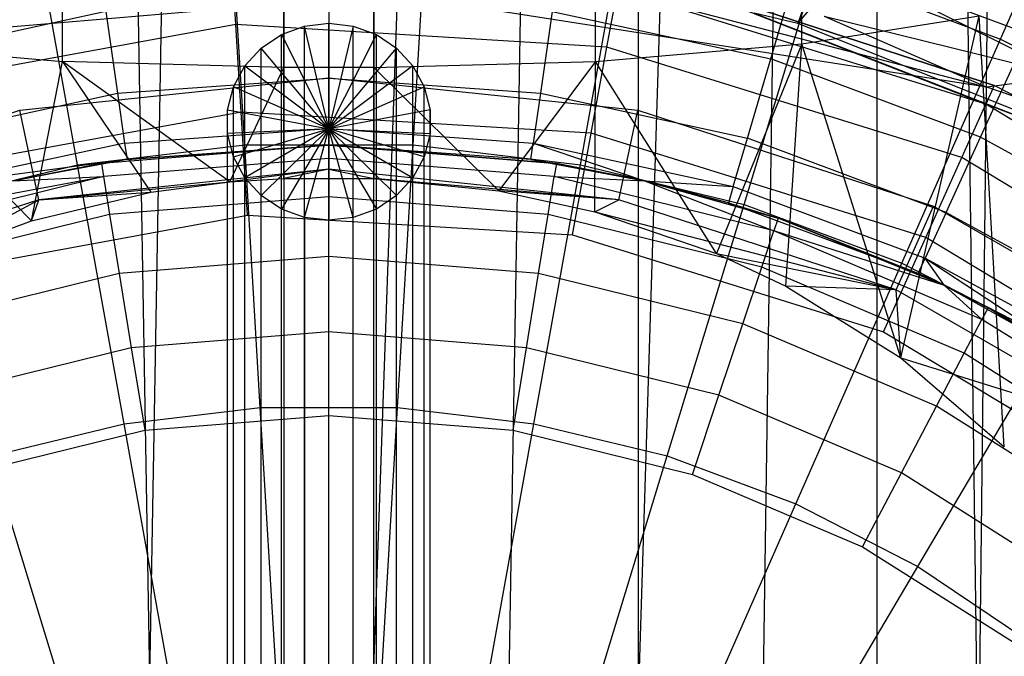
# Model space of a CAD drawing. Extents: x 4.9 to 22.3, y -20.4 to 0.
# Tile 50 of 95: x 13.221 to 14.314, y -10.67 to -9.963. Entities that reach past the tile are written whole.
import ezdxf

# ---------------------------------------------------------------- set-up
doc = ezdxf.new("R2010")
doc.units = 0
doc.header["$LTSCALE"] = 2.54
doc.layers.get('0').update_dxf_attribs({"color": 13, "linetype": 'CONTINUOUS'})

# ---------------------------------------------------------------- blocks, each defined once
blk = doc.blocks.new('AMELIA-10495_B_STL')
at = {"color": 0}
for p, q in [((13.2211, -2.3, 20.6408), (13.3654, -10.6969, 20.6755)), ((13.2211, -2.3, 20.6408), (13.3654, -10.6969, 20.6755)), ((13.5146, -2.3, 20.6873), (13.3654, -10.6969, 20.6755)), ((13.5146, -2.3, 20.6873), (13.3654, -10.6969, 20.6755)), ((13.5146, -2.3, 20.6873), (13.5146, -10.6836, 20.6873)), ((13.5146, -2.3, 20.6873), (13.5146, -10.6836, 20.6873)), ((13.6146, -10.6836, 20.6873), (13.6146, -2.3, 20.6873)), ((13.6146, -10.6836, 20.6873), (13.6146, -2.3, 20.6873)), ((13.6146, -10.6836, 20.6873), (13.9082, -2.3, 20.6408)), ((13.6146, -10.6836, 20.6873), (13.9082, -2.3, 20.6408)), ((13.7647, -10.697, 20.6754), (13.9082, -2.3, 20.6408)), ((13.7647, -10.697, 20.6754), (13.9082, -2.3, 20.6408)), ((13.9082, -10.7208, 20.6408), (13.9082, -2.3, 20.6408)), ((13.9082, -10.7208, 20.6408), (13.9082, -2.3, 20.6408)), ((13.9082, -10.7208, 20.6408), (14.173, -2.3, 20.5059)), ((13.9082, -10.7208, 20.6408), (14.173, -2.3, 20.5059)), ((14.0461, -10.753, 20.5837), (14.173, -2.3, 20.5059)), ((14.0461, -10.753, 20.5837), (14.173, -2.3, 20.5059)), ((14.173, -2.3, 20.5059), (14.2854, -10.8236, 20.41)), ((14.173, -2.3, 20.5059), (14.2854, -10.8236, 20.41)), ((14.173, -2.3, 20.5059), (14.173, -10.7893, 20.5059)), ((14.173, -2.3, 20.5059), (14.173, -10.7893, 20.5059)), ((14.3832, -2.3, 20.2957), (14.2854, -10.8236, 20.41)), ((14.3832, -2.3, 20.2957), (14.2854, -10.8236, 20.41)), ((14.4716, -8.8674, 2.9153), (14.0852, -9.9674, 1.9301)), ((14.4716, -8.8674, 2.9153), (14.0852, -9.9674, 1.9301)), ((14.0852, -9.9674, 1.9301), (14.9217, -8.9865, 2.9153)), ((14.0852, -9.9674, 1.9301), (14.9217, -8.9865, 2.9153)), ((14.0896, -9.9903, 19.17), (14.0896, -9.0167, 18.9328)), ((14.0896, -9.9903, 19.17), (14.0896, -9.0167, 18.9328)), ((13.2687, -10.0097, 19.0771), (13.2687, -9.0421, 18.8413)), ((13.2687, -10.0097, 19.0771), (13.2687, -9.0421, 18.8413)), ((13.5146, -10.0164, 19.0454), (13.5146, -9.0508, 18.8101)), ((13.5146, -10.0164, 19.0454), (13.5146, -9.0508, 18.8101)), ((13.6146, -9.0508, 18.8101), (13.6146, -10.0164, 19.0454)), ((13.6146, -9.0508, 18.8101), (13.6146, -10.0164, 19.0454)), ((13.8605, -10.0097, 19.0771), (13.8605, -9.0421, 18.8413)), ((13.8605, -10.0097, 19.0771), (13.8605, -9.0421, 18.8413)), ((14.3104, -9.9848, 3.6709), (14.4104, -9.7578, 3.8889)), ((14.3104, -9.9848, 3.6709), (14.4104, -9.7578, 3.8889)), ((13.4711, -10.1025, 3.4836), (13.455, -9.831, 3.6709)), ((13.4711, -10.1025, 3.4836), (13.455, -9.831, 3.6709)), ((13.6581, -10.1025, 3.4836), (13.6742, -9.831, 3.6709)), ((13.6581, -10.1025, 3.4836), (13.6742, -9.831, 3.6709)), ((13.2855, -10.1246, 3.4836), (13.2374, -9.8569, 3.6709)), ((13.2855, -10.1246, 3.4836), (13.2374, -9.8569, 3.6709)), ((13.8438, -10.1246, 3.4836), (13.8919, -9.8569, 3.6709)), ((13.8438, -10.1246, 3.4836), (13.8919, -9.8569, 3.6709)), ((14.0552, -10.007, 8.9114), (14.0908, -9.8857, 8.654)), ((14.0552, -10.007, 8.9114), (14.0908, -9.8857, 8.654)), ((14.0908, -9.8857, 8.654), (14.3405, -9.9788, 8.654)), ((14.0908, -9.8857, 8.654), (14.3405, -9.9788, 8.654)), ((13.4612, -9.9687, 0.318), (13.4573, -9.9038, 0.4153)), ((13.4612, -9.9687, 0.318), (13.4573, -9.9038, 0.4153)), ((14.1329, -9.901, 18.1853), (14.3842, -10.0259, 18.2897)), ((14.1329, -9.901, 18.1853), (14.3842, -10.0259, 18.2897)), ((14.0255, -10.1685, 3.4836), (14.1049, -9.9084, 3.6709)), ((14.0255, -10.1685, 3.4836), (14.1049, -9.9084, 3.6709)), ((14.1049, -9.9084, 3.6709), (14.3104, -9.9848, 3.6709)), ((14.1049, -9.9084, 3.6709), (14.3104, -9.9848, 3.6709)), ((13.8405, -9.9195, 18.2897), (14.2951, -10.0384, 18.4301)), ((13.8405, -9.9195, 18.2897), (14.2951, -10.0384, 18.4301)), ((13.934, -9.9161, 1.9301), (14.3034, -10.0363, 0.5301)), ((14.3034, -10.0363, 0.5301), (13.934, -9.9161, 0.5301)), ((13.934, -9.9161, 1.9301), (14.3034, -10.0363, 0.5301)), ((13.934, -9.9161, 0.5301), (14.294, -10.0572, 0.4153)), ((14.3034, -10.0363, 0.5301), (13.934, -9.9161, 0.5301)), ((13.934, -9.9161, 0.5301), (14.294, -10.0572, 0.4153)), ((13.5646, -9.9365, 8.9114), (13.5646, -10.0283, 9.1831)), ((13.5646, -9.9365, 8.9114), (13.5646, -10.0283, 9.1831)), ((13.8732, -9.9937, 0.318), (13.885, -9.9297, 0.4153)), ((13.8732, -9.9937, 0.318), (13.885, -9.9297, 0.4153)), ((14.294, -10.0572, 0.4153), (13.885, -9.9297, 0.4153)), ((14.294, -10.0572, 0.4153), (13.885, -9.9297, 0.4153)), ((13.5646, -9.9412, 18.4301), (13.0874, -9.9823, 18.4301)), ((13.5646, -9.9412, 18.4301), (13.0874, -9.9823, 18.4301)), ((14.2951, -10.0384, 18.4301), (13.6898, -9.944, 18.4301)), ((14.2951, -10.0384, 18.4301), (13.6898, -9.944, 18.4301)), ((13.3168, -9.9542, 8.9114), (13.074, -10.007, 8.9114)), ((13.3168, -9.9542, 8.9114), (13.074, -10.007, 8.9114)), ((13.3168, -9.9542, 8.9114), (13.3299, -10.0451, 9.1831)), ((13.3168, -9.9542, 8.9114), (13.3299, -10.0451, 9.1831)), ((13.8124, -9.9542, 8.9114), (13.7994, -10.0451, 9.1831)), ((13.8124, -9.9542, 8.9114), (13.7994, -10.0451, 9.1831)), ((13.8124, -9.9542, 8.9114), (14.0552, -10.007, 8.9114)), ((13.8124, -9.9542, 8.9114), (14.0552, -10.007, 8.9114)), ((14.0369, -9.9562, 1.9301), (14.3673, -10.0851, 1.9301)), ((14.0852, -9.9674, 1.9301), (14.0369, -9.9562, 1.9301)), ((14.0369, -9.9562, 1.9301), (14.3673, -10.0851, 1.9301)), ((13.4612, -9.9687, 0.318), (13.0553, -10.0431, 0.318)), ((13.4612, -9.9687, 0.318), (13.0553, -10.0431, 0.318)), ((13.8732, -9.9937, 0.318), (13.4612, -9.9687, 0.318)), ((13.4671, -10.0659, 0.2529), (13.4612, -9.9687, 0.318)), ((13.8732, -9.9937, 0.318), (13.4612, -9.9687, 0.318)), ((13.4671, -10.0659, 0.2529), (13.4612, -9.9687, 0.318)), ((13.5375, -9.9704, 7.9019), (13.5646, -9.9673, 7.901)), ((13.5375, -9.9704, 7.9019), (13.5646, -9.9673, 7.901)), ((13.5646, -10.9537, 4.2156), (13.5646, -9.9673, 7.901)), ((13.5646, -9.9673, 7.901), (13.5917, -9.9704, 7.9019)), ((13.5646, -10.9537, 4.2156), (13.5646, -9.9673, 7.901)), ((13.5646, -9.9673, 7.901), (13.5646, -10.0845, 7.901)), ((13.5646, -9.9673, 7.901), (13.5917, -9.9704, 7.9019)), ((13.5646, -9.9673, 7.901), (13.5646, -10.0845, 7.901)), ((14.3421, -10.0702, 1.9301), (14.0852, -9.9674, 1.9301)), ((14.0896, -9.9903, 19.17), (14.2864, -9.9592, 19.3177)), ((14.0896, -9.9903, 19.17), (14.2864, -9.9592, 19.3177)), ((14.1143, -9.9594, 18.2897), (14.3842, -10.0259, 18.2897)), ((14.1143, -9.9594, 18.2897), (14.3842, -10.0259, 18.2897)), ((14.1143, -9.9594, 18.2897), (14.2951, -10.0384, 18.4301)), ((14.1143, -9.9594, 18.2897), (14.2951, -10.0384, 18.4301)), ((14.1996, -10.3389, 19.3144), (14.2864, -9.9592, 19.3177)), ((14.1996, -10.3389, 19.3144), (14.2864, -9.9592, 19.3177)), ((14.3145, -10.4379, 19.4403), (14.2864, -9.9592, 19.3177)), ((14.3145, -10.4379, 19.4403), (14.2864, -9.9592, 19.3177)), ((13.4895, -9.9948, 7.9084), (13.512, -9.9798, 7.9044)), ((13.4895, -9.9948, 7.9084), (13.512, -9.9798, 7.9044)), ((13.512, -9.9798, 7.9044), (13.5375, -9.9704, 7.9019)), ((13.512, -9.9798, 7.9044), (13.5375, -9.9704, 7.9019)), ((13.512, -10.9662, 4.219), (13.512, -9.9798, 7.9044)), ((13.512, -10.9662, 4.219), (13.512, -9.9798, 7.9044)), ((13.512, -9.9798, 7.9044), (13.5646, -10.0845, 7.901)), ((13.512, -9.9798, 7.9044), (13.5646, -10.0845, 7.901)), ((13.5375, -10.9569, 4.2165), (13.5375, -9.9704, 7.9019)), ((13.5375, -10.9569, 4.2165), (13.5375, -9.9704, 7.9019)), ((13.5646, -10.0845, 7.901), (13.5375, -9.9704, 7.9019)), ((13.5646, -10.0845, 7.901), (13.5375, -9.9704, 7.9019)), ((13.5917, -9.9704, 7.9019), (13.5646, -10.0845, 7.901)), ((13.5917, -9.9704, 7.9019), (13.5646, -10.0845, 7.901)), ((13.5646, -10.0845, 7.901), (13.6173, -9.9798, 7.9044)), ((13.5646, -10.0845, 7.901), (13.6173, -9.9798, 7.9044)), ((13.5917, -10.9569, 4.2165), (13.5917, -9.9704, 7.9019)), ((13.5917, -9.9704, 7.9019), (13.6173, -9.9798, 7.9044)), ((13.5917, -10.9569, 4.2165), (13.5917, -9.9704, 7.9019)), ((13.5917, -9.9704, 7.9019), (13.6173, -9.9798, 7.9044)), ((13.6173, -10.9662, 4.219), (13.6173, -9.9798, 7.9044)), ((13.6173, -9.9798, 7.9044), (13.6397, -9.9948, 7.9084)), ((13.6173, -10.9662, 4.219), (13.6173, -9.9798, 7.9044)), ((13.6173, -9.9798, 7.9044), (13.6397, -9.9948, 7.9084)), ((14.288, -10.0938, 8.9114), (14.3405, -9.9788, 8.654)), ((14.288, -10.0938, 8.9114), (14.3405, -9.9788, 8.654)), ((13.0396, -9.9903, 19.17), (13.2345, -10.1866, 19.1232)), ((13.0396, -9.9903, 19.17), (13.2345, -10.1866, 19.1232)), ((13.0396, -9.9903, 19.17), (13.2687, -10.0097, 19.0771)), ((13.0396, -9.9903, 19.17), (13.2687, -10.0097, 19.0771)), ((13.8605, -10.0097, 19.0771), (14.0896, -9.9903, 19.17)), ((13.8605, -10.0097, 19.0771), (14.0896, -9.9903, 19.17)), ((14.0896, -9.9903, 19.17), (13.995, -10.2231, 19.1683)), ((14.0896, -9.9903, 19.17), (13.995, -10.2231, 19.1683)), ((14.072, -10.2594, 19.2139), (14.0896, -9.9903, 19.17)), ((14.072, -10.2594, 19.2139), (14.0896, -9.9903, 19.17)), ((14.1996, -10.3389, 19.3144), (14.0896, -9.9903, 19.17)), ((14.1996, -10.3389, 19.3144), (14.0896, -9.9903, 19.17)), ((14.2008, -10.2336, 3.4836), (14.3104, -9.9848, 3.6709)), ((14.2008, -10.2336, 3.4836), (14.3104, -9.9848, 3.6709)), ((14.3104, -9.9848, 3.6709), (14.5054, -10.0848, 3.6709)), ((14.3104, -9.9848, 3.6709), (14.5054, -10.0848, 3.6709)), ((13.4714, -10.0145, 7.9137), (13.4895, -9.9948, 7.9084)), ((13.4714, -10.0145, 7.9137), (13.4895, -9.9948, 7.9084)), ((13.4895, -10.9812, 4.223), (13.4895, -9.9948, 7.9084)), ((13.4895, -10.9812, 4.223), (13.4895, -9.9948, 7.9084)), ((13.5646, -10.0845, 7.901), (13.4895, -9.9948, 7.9084)), ((13.5646, -10.0845, 7.901), (13.4895, -9.9948, 7.9084)), ((13.5646, -10.0845, 7.901), (13.6397, -9.9948, 7.9084)), ((13.5646, -10.0845, 7.901), (13.6397, -9.9948, 7.9084)), ((13.6397, -10.9812, 4.223), (13.6397, -9.9948, 7.9084)), ((13.6397, -9.9948, 7.9084), (13.6579, -10.0145, 7.9137)), ((13.6397, -10.9812, 4.223), (13.6397, -9.9948, 7.9084)), ((13.6397, -9.9948, 7.9084), (13.6579, -10.0145, 7.9137)), ((13.8557, -10.0894, 0.2529), (13.8732, -9.9937, 0.318)), ((13.8557, -10.0894, 0.2529), (13.8732, -9.9937, 0.318)), ((14.2673, -10.1165, 0.318), (13.8732, -9.9937, 0.318)), ((14.2673, -10.1165, 0.318), (13.8732, -9.9937, 0.318)), ((13.2345, -10.1866, 19.1232), (13.2687, -10.0097, 19.0771)), ((13.2345, -10.1866, 19.1232), (13.2687, -10.0097, 19.0771)), ((13.2687, -10.0097, 19.0771), (13.367, -10.1549, 19.0856)), ((13.5146, -10.0164, 19.0454), (13.2687, -10.0097, 19.0771)), ((13.5146, -10.0164, 19.0454), (13.2687, -10.0097, 19.0771)), ((13.4545, -10.1435, 19.0734), (13.2687, -10.0097, 19.0771)), ((13.4545, -10.1435, 19.0734), (13.2687, -10.0097, 19.0771)), ((13.2687, -10.0097, 19.0771), (13.367, -10.1549, 19.0856)), ((13.6146, -10.0164, 19.0454), (13.8605, -10.0097, 19.0771)), ((13.6146, -10.0164, 19.0454), (13.8605, -10.0097, 19.0771)), ((13.8605, -10.0097, 19.0771), (13.7531, -10.1534, 19.0838)), ((13.8605, -10.0097, 19.0771), (13.7531, -10.1534, 19.0838)), ((13.86, -10.1766, 19.111), (13.8605, -10.0097, 19.0771)), ((13.86, -10.1766, 19.111), (13.8605, -10.0097, 19.0771)), ((13.995, -10.2231, 19.1683), (13.8605, -10.0097, 19.0771)), ((13.995, -10.2231, 19.1683), (13.8605, -10.0097, 19.0771)), ((14.0293, -10.0951, 9.1831), (14.0552, -10.007, 8.9114)), ((14.0293, -10.0951, 9.1831), (14.0552, -10.007, 8.9114)), ((14.288, -10.0938, 8.9114), (14.0552, -10.007, 8.9114)), ((14.288, -10.0938, 8.9114), (14.0552, -10.007, 8.9114)), ((13.4545, -10.1435, 19.0734), (13.5146, -10.0164, 19.0454)), ((13.4545, -10.1435, 19.0734), (13.5146, -10.0164, 19.0454)), ((13.4587, -10.0379, 7.9199), (13.4714, -10.0145, 7.9137)), ((13.4587, -10.0379, 7.9199), (13.4714, -10.0145, 7.9137)), ((13.4714, -11.001, 4.2283), (13.4714, -10.0145, 7.9137)), ((13.4714, -11.001, 4.2283), (13.4714, -10.0145, 7.9137)), ((13.4714, -10.0145, 7.9137), (13.5646, -10.0845, 7.901)), ((13.4714, -10.0145, 7.9137), (13.5646, -10.0845, 7.901)), ((13.6146, -10.0164, 19.0454), (13.5146, -10.0164, 19.0454)), ((13.6146, -10.0164, 19.0454), (13.5146, -10.0164, 19.0454)), ((13.5146, -10.1397, 19.0708), (13.5146, -10.0164, 19.0454)), ((13.5146, -10.1397, 19.0708), (13.5146, -10.0164, 19.0454)), ((13.6579, -10.0145, 7.9137), (13.5646, -10.0845, 7.901)), ((13.6579, -10.0145, 7.9137), (13.5646, -10.0845, 7.901)), ((13.6146, -10.0164, 19.0454), (13.6146, -10.1397, 19.0708)), ((13.6146, -10.0164, 19.0454), (13.6146, -10.1397, 19.0708)), ((13.6146, -10.0164, 19.0454), (13.7531, -10.1534, 19.0838)), ((13.6146, -10.0164, 19.0454), (13.7531, -10.1534, 19.0838)), ((13.6579, -11.001, 4.2283), (13.6579, -10.0145, 7.9137)), ((13.6579, -10.0145, 7.9137), (13.6705, -10.0379, 7.9199)), ((13.6579, -11.001, 4.2283), (13.6579, -10.0145, 7.9137)), ((13.6579, -10.0145, 7.9137), (13.6705, -10.0379, 7.9199)), ((13.2216, -10.0638, 18.4301), (13.5646, -10.0278, 18.4301)), ((13.2216, -10.0638, 18.4301), (13.5646, -10.0278, 18.4301)), ((13.3299, -10.0451, 9.1831), (13.5646, -10.0283, 9.1831)), ((13.3299, -10.0451, 9.1831), (13.5646, -10.0283, 9.1831)), ((13.5646, -10.0278, 18.4301), (13.9077, -10.0638, 18.4301)), ((13.5646, -10.1295, 19.0266), (13.5646, -10.0278, 18.4301)), ((13.5646, -10.0278, 18.4301), (13.9077, -10.0638, 18.4301)), ((13.5646, -10.1295, 19.0266), (13.5646, -10.0278, 18.4301)), ((13.5646, -10.0283, 9.1831), (13.5646, -10.0841, 9.4644)), ((13.5646, -10.0283, 9.1831), (13.5646, -10.0841, 9.4644)), ((13.5646, -10.0283, 9.1831), (13.7994, -10.0451, 9.1831)), ((13.5646, -10.0283, 9.1831), (13.7994, -10.0451, 9.1831)), ((14.3842, -10.0259, 18.2897), (14.2951, -10.0384, 18.4301)), ((14.3842, -10.0259, 18.2897), (14.2951, -10.0384, 18.4301)), ((13.0999, -10.0951, 9.1831), (13.3299, -10.0451, 9.1831)), ((13.0999, -10.0951, 9.1831), (13.3299, -10.0451, 9.1831)), ((13.3299, -10.0451, 9.1831), (13.3378, -10.1003, 9.4644)), ((13.3299, -10.0451, 9.1831), (13.3378, -10.1003, 9.4644)), ((13.4522, -10.0635, 7.9268), (13.4587, -10.0379, 7.9199)), ((13.4522, -10.0635, 7.9268), (13.4587, -10.0379, 7.9199)), ((13.4587, -11.0243, 4.2345), (13.4587, -10.0379, 7.9199)), ((13.4587, -11.0243, 4.2345), (13.4587, -10.0379, 7.9199)), ((13.5646, -10.0845, 7.901), (13.4587, -10.0379, 7.9199)), ((13.5646, -10.0845, 7.901), (13.4587, -10.0379, 7.9199)), ((13.5646, -10.0845, 7.901), (13.6705, -10.0379, 7.9199)), ((13.5646, -10.0845, 7.901), (13.6705, -10.0379, 7.9199)), ((13.6705, -11.0243, 4.2345), (13.6705, -10.0379, 7.9199)), ((13.6705, -10.0379, 7.9199), (13.6771, -10.0635, 7.9268)), ((13.6705, -11.0243, 4.2345), (13.6705, -10.0379, 7.9199)), ((13.6705, -10.0379, 7.9199), (13.6771, -10.0635, 7.9268)), ((13.7994, -10.0451, 9.1831), (13.7914, -10.1003, 9.4644)), ((13.7994, -10.0451, 9.1831), (13.7914, -10.1003, 9.4644)), ((13.7994, -10.0451, 9.1831), (14.0293, -10.0951, 9.1831)), ((13.7994, -10.0451, 9.1831), (14.0293, -10.0951, 9.1831)), ((14.3034, -10.0363, 0.5301), (14.294, -10.0572, 0.4153)), ((14.3034, -10.0363, 0.5301), (14.294, -10.0572, 0.4153)), ((14.6261, -10.1509, 18.4301), (14.2951, -10.0384, 18.4301)), ((14.6261, -10.1509, 18.4301), (14.2951, -10.0384, 18.4301)), ((14.486, -10.1315, 1.9301), (14.3034, -10.0363, 0.5301)), ((14.486, -10.1315, 1.9301), (14.3034, -10.0363, 0.5301)), ((14.486, -10.1315, 0.5301), (14.3034, -10.0363, 0.5301)), ((14.486, -10.1315, 0.5301), (14.3034, -10.0363, 0.5301)), ((12.8935, -10.1704, 18.4301), (13.2216, -10.0638, 18.4301)), ((12.8935, -10.1704, 18.4301), (13.2216, -10.0638, 18.4301)), ((13.4671, -10.0659, 0.2529), (13.0842, -10.1361, 0.2529)), ((13.4671, -10.0659, 0.2529), (13.0842, -10.1361, 0.2529)), ((13.2427, -10.1633, 19.0266), (13.2216, -10.0638, 18.4301)), ((13.2427, -10.1633, 19.0266), (13.2216, -10.0638, 18.4301)), ((13.4522, -11.05, 4.2414), (13.4522, -10.0635, 7.9268)), ((13.4522, -11.05, 4.2414), (13.4522, -10.0635, 7.9268)), ((13.4522, -10.0899, 7.9338), (13.4522, -10.0635, 7.9268)), ((13.4522, -10.0635, 7.9268), (13.5646, -10.0845, 7.901)), ((13.4522, -10.0899, 7.9338), (13.4522, -10.0635, 7.9268)), ((13.4522, -10.0635, 7.9268), (13.5646, -10.0845, 7.901)), ((13.8557, -10.0894, 0.2529), (13.4671, -10.0659, 0.2529)), ((13.4741, -10.1805, 0.2301), (13.4671, -10.0659, 0.2529)), ((13.8557, -10.0894, 0.2529), (13.4671, -10.0659, 0.2529)), ((13.4741, -10.1805, 0.2301), (13.4671, -10.0659, 0.2529)), ((13.6771, -10.0635, 7.9268), (13.5646, -10.0845, 7.901)), ((13.6771, -10.0635, 7.9268), (13.5646, -10.0845, 7.901)), ((13.6771, -11.05, 4.2414), (13.6771, -10.0635, 7.9268)), ((13.6771, -10.0635, 7.9268), (13.6771, -10.0899, 7.9338)), ((13.6771, -11.05, 4.2414), (13.6771, -10.0635, 7.9268)), ((13.6771, -10.0635, 7.9268), (13.6771, -10.0899, 7.9338)), ((13.8865, -10.1633, 19.0266), (13.9077, -10.0638, 18.4301)), ((13.8865, -10.1633, 19.0266), (13.9077, -10.0638, 18.4301)), ((13.9077, -10.0638, 18.4301), (14.2357, -10.1704, 18.4301)), ((13.9077, -10.0638, 18.4301), (14.2357, -10.1704, 18.4301)), ((14.2673, -10.1165, 0.318), (14.294, -10.0572, 0.4153)), ((14.2673, -10.1165, 0.318), (14.294, -10.0572, 0.4153)), ((14.486, -10.1315, 0.5301), (14.294, -10.0572, 0.4153)), ((14.486, -10.1315, 0.5301), (14.294, -10.0572, 0.4153)), ((14.6606, -10.2788, 0.4153), (14.294, -10.0572, 0.4153)), ((14.6606, -10.2788, 0.4153), (14.294, -10.0572, 0.4153)), ((13.3378, -10.1003, 9.4644), (13.5646, -10.0841, 9.4644)), ((13.3378, -10.1003, 9.4644), (13.5646, -10.0841, 9.4644)), ((13.5646, -10.0845, 7.901), (13.4522, -10.0899, 7.9338)), ((13.5646, -10.0845, 7.901), (13.4522, -10.0899, 7.9338)), ((13.4522, -11.0763, 4.2484), (13.4522, -10.0899, 7.9338)), ((13.4522, -11.0763, 4.2484), (13.4522, -10.0899, 7.9338)), ((13.4587, -10.1155, 7.9407), (13.4522, -10.0899, 7.9338)), ((13.4587, -10.1155, 7.9407), (13.4522, -10.0899, 7.9338)), ((13.4587, -10.1155, 7.9407), (13.5646, -10.0845, 7.901)), ((13.4587, -10.1155, 7.9407), (13.5646, -10.0845, 7.901)), ((13.5646, -10.0845, 7.901), (13.4714, -10.1388, 7.947)), ((13.5646, -10.0845, 7.901), (13.4714, -10.1388, 7.947)), ((13.4895, -10.1586, 7.9522), (13.5646, -10.0845, 7.901)), ((13.4895, -10.1586, 7.9522), (13.5646, -10.0845, 7.901)), ((13.5646, -10.0845, 7.901), (13.512, -10.1736, 7.9563)), ((13.5646, -10.0845, 7.901), (13.512, -10.1736, 7.9563)), ((13.5375, -10.1829, 7.9588), (13.5646, -10.0845, 7.901)), ((13.5375, -10.1829, 7.9588), (13.5646, -10.0845, 7.901)), ((13.5646, -10.0841, 9.4644), (13.5646, -10.1028, 9.7505)), ((13.5646, -10.0841, 9.4644), (13.5646, -10.1028, 9.7505)), ((13.5646, -10.0841, 9.4644), (13.7914, -10.1003, 9.4644)), ((13.5646, -10.0841, 9.4644), (13.7914, -10.1003, 9.4644)), ((13.5917, -10.1829, 7.9588), (13.5646, -10.0845, 7.901)), ((13.5646, -10.0845, 7.901), (13.5646, -10.1861, 7.9596)), ((13.6397, -10.1586, 7.9522), (13.5646, -10.0845, 7.901)), ((13.5646, -10.0845, 7.901), (13.6173, -10.1736, 7.9563)), ((13.6705, -10.1155, 7.9407), (13.5646, -10.0845, 7.901)), ((13.5646, -10.0845, 7.901), (13.6579, -10.1388, 7.947)), ((13.5646, -10.0845, 7.901), (13.6771, -10.0899, 7.9338)), ((13.5646, -10.0845, 7.901), (13.6771, -10.0899, 7.9338)), ((13.6705, -10.1155, 7.9407), (13.5646, -10.0845, 7.901)), ((13.5646, -10.0845, 7.901), (13.6579, -10.1388, 7.947)), ((13.6397, -10.1586, 7.9522), (13.5646, -10.0845, 7.901)), ((13.5646, -10.0845, 7.901), (13.6173, -10.1736, 7.9563)), ((13.5917, -10.1829, 7.9588), (13.5646, -10.0845, 7.901)), ((13.5646, -10.0845, 7.901), (13.5646, -10.1861, 7.9596)), ((13.6771, -10.0899, 7.9338), (13.6705, -10.1155, 7.9407)), ((13.6771, -10.0899, 7.9338), (13.6705, -10.1155, 7.9407)), ((13.6771, -11.0763, 4.2484), (13.6771, -10.0899, 7.9338)), ((13.6771, -11.0763, 4.2484), (13.6771, -10.0899, 7.9338)), ((13.835, -10.2023, 0.2301), (13.8557, -10.0894, 0.2529)), ((13.835, -10.2023, 0.2301), (13.8557, -10.0894, 0.2529)), ((14.2274, -10.2052, 0.2529), (13.8557, -10.0894, 0.2529)), ((14.2274, -10.2052, 0.2529), (13.8557, -10.0894, 0.2529)), ((13.3378, -10.1003, 9.4644), (13.1156, -10.1486, 9.4644)), ((13.3378, -10.1003, 9.4644), (13.1156, -10.1486, 9.4644)), ((13.3378, -10.1003, 9.4644), (13.3405, -10.1188, 9.7505)), ((13.3378, -10.1003, 9.4644), (13.3405, -10.1188, 9.7505)), ((13.7888, -10.1188, 9.7505), (13.7914, -10.1003, 9.4644)), ((13.7888, -10.1188, 9.7505), (13.7914, -10.1003, 9.4644)), ((13.7914, -10.1003, 9.4644), (13.9151, -10.1422, 9.7505)), ((13.7914, -10.1003, 9.4644), (13.9151, -10.1422, 9.7505)), ((13.7914, -10.1003, 9.4644), (14.0136, -10.1486, 9.4644)), ((13.7914, -10.1003, 9.4644), (14.0136, -10.1486, 9.4644)), ((14.0136, -10.1486, 9.4644), (14.0293, -10.0951, 9.1831)), ((14.0136, -10.1486, 9.4644), (14.0293, -10.0951, 9.1831)), ((14.2498, -10.1774, 9.1831), (14.0293, -10.0951, 9.1831)), ((14.2498, -10.1774, 9.1831), (14.0293, -10.0951, 9.1831)), ((14.2498, -10.1774, 9.1831), (14.288, -10.0938, 8.9114)), ((14.2498, -10.1774, 9.1831), (14.288, -10.0938, 8.9114)), ((14.506, -10.2129, 8.9114), (14.288, -10.0938, 8.9114)), ((14.506, -10.2129, 8.9114), (14.288, -10.0938, 8.9114)), ((13.2855, -10.1246, 3.4836), (13.4711, -10.1025, 3.4836)), ((13.2855, -10.1246, 3.4836), (13.4711, -10.1025, 3.4836)), ((13.5646, -10.1028, 10.5631), (13.312, -10.1232, 10.5631)), ((13.5646, -10.1028, 10.5631), (13.312, -10.1232, 10.5631)), ((13.5646, -10.1028, 9.7505), (13.3405, -10.1188, 9.7505)), ((13.3405, -10.1188, 9.7505), (13.5646, -10.1028, 10.5631)), ((13.3405, -10.1188, 9.7505), (13.5646, -10.1028, 10.5631)), ((13.5646, -10.1028, 9.7505), (13.3405, -10.1188, 9.7505)), ((13.4711, -10.1025, 3.4836), (13.6581, -10.1025, 3.4836)), ((13.4884, -10.3941, 3.3297), (13.4711, -10.1025, 3.4836)), ((13.4884, -10.3941, 3.3297), (13.4711, -10.1025, 3.4836)), ((13.4711, -10.1025, 3.4836), (13.6581, -10.1025, 3.4836)), ((13.7888, -10.1188, 9.7505), (13.5646, -10.1028, 9.7505)), ((13.5646, -10.1028, 9.7505), (13.5646, -10.1028, 10.5631)), ((13.5646, -10.1028, 9.7505), (13.5646, -10.1028, 10.5631)), ((13.5646, -10.1028, 9.7505), (13.8173, -10.1232, 10.5631)), ((13.8173, -10.1232, 10.5631), (13.5646, -10.1028, 10.5631)), ((13.5646, -10.1028, 9.7505), (13.8173, -10.1232, 10.5631)), ((13.7888, -10.1188, 9.7505), (13.5646, -10.1028, 9.7505)), ((13.5646, -10.1028, 10.5631), (13.5646, -10.1174, 10.6558)), ((13.5646, -10.1028, 10.5631), (13.5646, -10.1174, 10.6558)), ((13.8173, -10.1232, 10.5631), (13.5646, -10.1028, 10.5631)), ((13.6408, -10.3941, 3.3297), (13.6581, -10.1025, 3.4836)), ((13.6408, -10.3941, 3.3297), (13.6581, -10.1025, 3.4836)), ((13.6581, -10.1025, 3.4836), (13.8438, -10.1246, 3.4836)), ((13.6581, -10.1025, 3.4836), (13.8438, -10.1246, 3.4836)), ((13.3405, -10.1188, 9.7505), (13.1156, -10.1486, 9.4644)), ((13.3405, -10.1188, 9.7505), (13.1156, -10.1486, 9.4644)), ((13.3405, -10.1188, 9.7505), (13.2142, -10.1422, 9.7505)), ((13.3405, -10.1188, 9.7505), (13.2142, -10.1422, 9.7505)), ((13.3405, -10.1188, 9.7505), (13.312, -10.1232, 10.5631)), ((13.3405, -10.1188, 9.7505), (13.312, -10.1232, 10.5631)), ((13.5646, -10.1174, 10.6558), (13.3143, -10.1376, 10.6558)), ((13.5646, -10.1174, 10.6558), (13.3143, -10.1376, 10.6558)), ((13.4587, -11.1019, 4.2553), (13.4587, -10.1155, 7.9407)), ((13.4587, -11.1019, 4.2553), (13.4587, -10.1155, 7.9407)), ((13.4714, -10.1388, 7.947), (13.4587, -10.1155, 7.9407)), ((13.4714, -10.1388, 7.947), (13.4587, -10.1155, 7.9407)), ((13.8149, -10.1376, 10.6558), (13.5646, -10.1174, 10.6558)), ((13.5646, -10.1601, 10.7394), (13.5646, -10.1174, 10.6558)), ((13.8149, -10.1376, 10.6558), (13.5646, -10.1174, 10.6558)), ((13.5646, -10.1601, 10.7394), (13.5646, -10.1174, 10.6558)), ((13.6705, -10.1155, 7.9407), (13.6579, -10.1388, 7.947)), ((13.6705, -10.1155, 7.9407), (13.6579, -10.1388, 7.947)), ((13.6705, -11.1019, 4.2553), (13.6705, -10.1155, 7.9407)), ((13.6705, -11.1019, 4.2553), (13.6705, -10.1155, 7.9407)), ((13.9151, -10.1422, 9.7505), (13.7888, -10.1188, 9.7505)), ((13.7888, -10.1188, 9.7505), (13.8173, -10.1232, 10.5631)), ((13.7888, -10.1188, 9.7505), (13.8173, -10.1232, 10.5631)), ((13.7888, -10.1188, 9.7505), (13.9151, -10.1422, 10.5631)), ((13.7888, -10.1188, 9.7505), (13.9151, -10.1422, 10.5631)), ((13.9151, -10.1422, 9.7505), (13.7888, -10.1188, 9.7505)), ((14.2274, -10.2052, 0.2529), (14.2673, -10.1165, 0.318)), ((14.2274, -10.2052, 0.2529), (14.2673, -10.1165, 0.318)), ((14.6205, -10.33, 0.318), (14.2673, -10.1165, 0.318)), ((14.6205, -10.33, 0.318), (14.2673, -10.1165, 0.318)), ((13.1038, -10.1685, 3.4836), (13.2855, -10.1246, 3.4836)), ((13.1038, -10.1685, 3.4836), (13.2855, -10.1246, 3.4836)), ((13.2142, -10.1422, 9.7505), (13.312, -10.1232, 10.5631)), ((13.312, -10.1232, 10.5631), (13.2142, -10.1422, 10.5631)), ((13.2142, -10.1422, 9.7505), (13.312, -10.1232, 10.5631)), ((13.312, -10.1232, 10.5631), (13.2142, -10.1422, 10.5631)), ((13.5646, -10.1295, 19.0266), (13.2427, -10.1633, 19.0266)), ((13.5646, -10.1295, 19.0266), (13.2427, -10.1633, 19.0266)), ((13.3372, -10.4122, 3.3297), (13.2855, -10.1246, 3.4836)), ((13.3372, -10.4122, 3.3297), (13.2855, -10.1246, 3.4836)), ((13.312, -10.1232, 10.5631), (13.3143, -10.1376, 10.6558)), ((13.312, -10.1232, 10.5631), (13.3143, -10.1376, 10.6558)), ((13.5646, -10.1295, 19.0266), (13.4545, -10.1435, 19.0734)), ((13.5646, -10.1295, 19.0266), (13.4545, -10.1435, 19.0734)), ((13.5646, -10.1295, 19.0266), (13.5146, -10.1397, 19.0708)), ((13.5646, -10.1295, 19.0266), (13.5146, -10.1397, 19.0708)), ((13.8865, -10.1633, 19.0266), (13.5646, -10.1295, 19.0266)), ((13.5646, -10.1295, 19.0266), (13.6146, -10.1397, 19.0708)), ((13.5646, -10.1295, 19.0266), (13.6146, -10.1397, 19.0708)), ((13.8865, -10.1633, 19.0266), (13.5646, -10.1295, 19.0266)), ((13.7921, -10.4122, 3.3297), (13.8438, -10.1246, 3.4836)), ((13.7921, -10.4122, 3.3297), (13.8438, -10.1246, 3.4836)), ((13.8173, -10.1232, 10.5631), (13.8149, -10.1376, 10.6558)), ((13.8173, -10.1232, 10.5631), (13.8149, -10.1376, 10.6558)), ((13.9151, -10.1422, 10.5631), (13.8173, -10.1232, 10.5631)), ((13.9151, -10.1422, 10.5631), (13.8173, -10.1232, 10.5631)), ((13.8438, -10.1246, 3.4836), (14.0255, -10.1685, 3.4836)), ((13.8438, -10.1246, 3.4836), (14.0255, -10.1685, 3.4836)), ((13.0659, -10.1838, 10.5631), (13.3143, -10.1376, 10.6558)), ((13.0659, -10.1838, 10.5631), (13.3143, -10.1376, 10.6558)), ((13.3143, -10.1376, 10.6558), (13.0705, -10.1977, 10.6558)), ((13.3143, -10.1376, 10.6558), (13.0705, -10.1977, 10.6558)), ((13.2142, -10.1422, 10.5631), (13.3143, -10.1376, 10.6558)), ((13.2142, -10.1422, 10.5631), (13.3143, -10.1376, 10.6558)), ((13.2427, -10.1633, 19.0266), (13.4545, -10.1435, 19.0734)), ((13.2427, -10.1633, 19.0266), (13.4545, -10.1435, 19.0734)), ((13.3143, -10.1376, 10.6558), (13.3212, -10.1797, 10.7394)), ((13.3143, -10.1376, 10.6558), (13.3212, -10.1797, 10.7394)), ((13.367, -10.1549, 19.0856), (13.4545, -10.1435, 19.0734)), ((13.367, -10.1549, 19.0856), (13.4545, -10.1435, 19.0734)), ((13.4545, -10.1435, 19.0734), (13.5146, -10.1397, 19.0708)), ((13.4545, -10.1435, 19.0734), (13.5146, -10.1397, 19.0708)), ((13.4714, -11.1253, 4.2615), (13.4714, -10.1388, 7.947)), ((13.4714, -11.1253, 4.2615), (13.4714, -10.1388, 7.947)), ((13.4895, -10.1586, 7.9522), (13.4714, -10.1388, 7.947)), ((13.4895, -10.1586, 7.9522), (13.4714, -10.1388, 7.947)), ((13.5146, -10.1397, 19.0708), (13.6146, -10.1397, 19.0708)), ((13.5146, -10.1397, 19.0708), (13.6146, -10.1397, 19.0708)), ((13.8865, -10.1633, 19.0266), (13.6146, -10.1397, 19.0708)), ((13.6146, -10.1397, 19.0708), (13.7531, -10.1534, 19.0838)), ((13.8865, -10.1633, 19.0266), (13.6146, -10.1397, 19.0708)), ((13.6146, -10.1397, 19.0708), (13.7531, -10.1534, 19.0838)), ((13.6579, -10.1388, 7.947), (13.6397, -10.1586, 7.9522)), ((13.6579, -10.1388, 7.947), (13.6397, -10.1586, 7.9522)), ((13.6579, -11.1253, 4.2615), (13.6579, -10.1388, 7.947)), ((13.6579, -11.1253, 4.2615), (13.6579, -10.1388, 7.947)), ((13.8081, -10.1797, 10.7394), (13.8149, -10.1376, 10.6558)), ((13.8081, -10.1797, 10.7394), (13.8149, -10.1376, 10.6558)), ((14.0587, -10.1977, 10.6558), (13.8149, -10.1376, 10.6558)), ((13.8149, -10.1376, 10.6558), (13.9151, -10.1422, 10.5631)), ((13.8149, -10.1376, 10.6558), (13.9151, -10.1422, 10.5631)), ((14.0587, -10.1977, 10.6558), (13.8149, -10.1376, 10.6558)), ((14.0084, -10.1666, 9.7505), (13.9151, -10.1422, 9.7505)), ((13.9151, -10.1422, 9.7505), (14.0136, -10.1486, 9.4644)), ((13.9151, -10.1422, 9.7505), (14.0136, -10.1486, 9.4644)), ((13.9151, -10.1422, 9.7505), (13.9151, -10.1422, 10.5631)), ((13.9151, -10.1422, 9.7505), (13.9151, -10.1422, 10.5631)), ((13.9151, -10.1422, 9.7505), (14.0634, -10.1838, 10.5631)), ((14.0634, -10.1838, 10.5631), (13.9151, -10.1422, 10.5631)), ((14.0084, -10.1666, 9.7505), (13.9151, -10.1422, 9.7505)), ((13.9151, -10.1422, 9.7505), (14.0634, -10.1838, 10.5631)), ((13.9151, -10.1422, 10.5631), (14.0587, -10.1977, 10.6558)), ((14.0634, -10.1838, 10.5631), (13.9151, -10.1422, 10.5631)), ((13.9151, -10.1422, 10.5631), (14.0587, -10.1977, 10.6558)), ((13.2345, -10.1866, 19.1232), (13.367, -10.1549, 19.0856)), ((13.2345, -10.1866, 19.1232), (13.367, -10.1549, 19.0856)), ((13.2427, -10.1633, 19.0266), (13.367, -10.1549, 19.0856)), ((13.2427, -10.1633, 19.0266), (13.367, -10.1549, 19.0856)), ((13.7531, -10.1534, 19.0838), (13.86, -10.1766, 19.111)), ((13.8865, -10.1633, 19.0266), (13.7531, -10.1534, 19.0838)), ((13.8865, -10.1633, 19.0266), (13.7531, -10.1534, 19.0838)), ((13.7531, -10.1534, 19.0838), (13.86, -10.1766, 19.111)), ((14.0136, -10.1486, 9.4644), (14.0084, -10.1666, 9.7505)), ((14.0136, -10.1486, 9.4644), (14.0084, -10.1666, 9.7505)), ((14.0136, -10.1486, 9.4644), (14.2267, -10.2281, 9.4644)), ((14.0136, -10.1486, 9.4644), (14.2267, -10.2281, 9.4644)), ((13.2427, -10.1633, 19.0266), (12.9349, -10.2633, 19.0266)), ((13.2427, -10.1633, 19.0266), (12.9349, -10.2633, 19.0266)), ((13.1251, -10.227, 19.1732), (13.2427, -10.1633, 19.0266)), ((13.1251, -10.227, 19.1732), (13.2427, -10.1633, 19.0266)), ((13.2345, -10.1866, 19.1232), (13.2427, -10.1633, 19.0266)), ((13.2345, -10.1866, 19.1232), (13.2427, -10.1633, 19.0266)), ((13.5646, -10.1601, 10.7394), (13.3212, -10.1797, 10.7394)), ((13.5646, -10.1601, 10.7394), (13.3212, -10.1797, 10.7394)), ((13.4895, -11.145, 4.2668), (13.4895, -10.1586, 7.9522)), ((13.4895, -11.145, 4.2668), (13.4895, -10.1586, 7.9522)), ((13.512, -10.1736, 7.9563), (13.4895, -10.1586, 7.9522)), ((13.512, -10.1736, 7.9563), (13.4895, -10.1586, 7.9522)), ((13.8081, -10.1797, 10.7394), (13.5646, -10.1601, 10.7394)), ((13.5646, -10.2264, 10.8058), (13.5646, -10.1601, 10.7394)), ((13.8081, -10.1797, 10.7394), (13.5646, -10.1601, 10.7394)), ((13.5646, -10.2264, 10.8058), (13.5646, -10.1601, 10.7394)), ((13.6397, -10.1586, 7.9522), (13.6173, -10.1736, 7.9563)), ((13.6397, -10.1586, 7.9522), (13.6173, -10.1736, 7.9563)), ((13.6397, -11.145, 4.2668), (13.6397, -10.1586, 7.9522)), ((13.6397, -11.145, 4.2668), (13.6397, -10.1586, 7.9522)), ((13.86, -10.1766, 19.111), (13.8865, -10.1633, 19.0266)), ((13.86, -10.1766, 19.111), (13.8865, -10.1633, 19.0266)), ((14.1944, -10.2633, 19.0266), (13.8865, -10.1633, 19.0266)), ((14.1944, -10.2633, 19.0266), (13.8865, -10.1633, 19.0266)), ((13.512, -11.16, 4.2708), (13.512, -10.1736, 7.9563)), ((13.512, -11.16, 4.2708), (13.512, -10.1736, 7.9563)), ((13.5375, -10.1829, 7.9588), (13.512, -10.1736, 7.9563)), ((13.5375, -10.1829, 7.9588), (13.512, -10.1736, 7.9563)), ((13.6173, -10.1736, 7.9563), (13.5917, -10.1829, 7.9588)), ((13.6173, -10.1736, 7.9563), (13.5917, -10.1829, 7.9588)), ((13.6173, -11.16, 4.2708), (13.6173, -10.1736, 7.9563)), ((13.6173, -11.16, 4.2708), (13.6173, -10.1736, 7.9563)), ((13.86, -10.1766, 19.111), (14.1944, -10.2633, 19.0266)), ((13.86, -10.1766, 19.111), (14.1944, -10.2633, 19.0266)), ((13.86, -10.1766, 19.111), (13.995, -10.2231, 19.1683)), ((13.86, -10.1766, 19.111), (13.995, -10.2231, 19.1683)), ((13.9402, -10.4479, 3.3297), (14.0255, -10.1685, 3.4836)), ((13.9402, -10.4479, 3.3297), (14.0255, -10.1685, 3.4836)), ((14.2189, -10.2451, 9.7505), (14.0084, -10.1666, 9.7505)), ((14.0084, -10.1666, 9.7505), (14.0634, -10.1838, 10.5631)), ((14.0084, -10.1666, 9.7505), (14.0634, -10.1838, 10.5631)), ((14.2189, -10.2451, 9.7505), (14.0084, -10.1666, 9.7505)), ((14.0255, -10.1685, 3.4836), (14.2008, -10.2336, 3.4836)), ((14.0255, -10.1685, 3.4836), (14.2008, -10.2336, 3.4836)), ((14.1944, -10.2633, 19.0266), (14.2357, -10.1704, 18.4301)), ((14.1944, -10.2633, 19.0266), (14.2357, -10.1704, 18.4301)), ((14.2498, -10.1774, 9.1831), (14.2267, -10.2281, 9.4644)), ((14.2498, -10.1774, 9.1831), (14.2267, -10.2281, 9.4644)), ((14.2357, -10.1704, 18.4301), (14.5345, -10.3429, 18.4301)), ((14.2357, -10.1704, 18.4301), (14.5345, -10.3429, 18.4301)), ((14.2498, -10.1774, 9.1831), (14.4564, -10.2902, 9.1831)), ((14.2498, -10.1774, 9.1831), (14.4564, -10.2902, 9.1831)), ((13.3212, -10.1797, 10.7394), (13.084, -10.2382, 10.7394)), ((13.3212, -10.1797, 10.7394), (13.084, -10.2382, 10.7394)), ((13.1184, -10.2457, 0.2301), (13.4741, -10.1805, 0.2301)), ((13.1184, -10.2457, 0.2301), (13.4741, -10.1805, 0.2301)), ((13.1251, -10.227, 19.1732), (13.2345, -10.1866, 19.1232)), ((13.1251, -10.227, 19.1732), (13.2345, -10.1866, 19.1232)), ((13.3212, -10.1797, 10.7394), (13.3318, -10.2452, 10.8058)), ((13.3212, -10.1797, 10.7394), (13.3318, -10.2452, 10.8058)), ((13.4741, -10.1805, 0.2301), (13.835, -10.2023, 0.2301)), ((13.4741, -10.1805, 0.2301), (13.835, -10.2023, 0.2301)), ((13.5375, -10.1829, 7.9588), (13.5375, -11.1694, 4.2733)), ((13.5646, -10.1861, 7.9596), (13.5375, -10.1829, 7.9588)), ((13.5375, -10.1829, 7.9588), (13.5375, -11.1694, 4.2733)), ((13.5646, -10.1861, 7.9596), (13.5375, -10.1829, 7.9588)), ((13.5917, -10.1829, 7.9588), (13.5646, -10.1861, 7.9596)), ((13.5917, -10.1829, 7.9588), (13.5646, -10.1861, 7.9596)), ((13.5646, -11.1726, 4.2742), (13.5646, -10.1861, 7.9596)), ((13.5646, -11.1726, 4.2742), (13.5646, -10.1861, 7.9596)), ((13.5917, -11.1694, 4.2733), (13.5917, -10.1829, 7.9588)), ((13.5917, -11.1694, 4.2733), (13.5917, -10.1829, 7.9588)), ((13.7974, -10.2452, 10.8058), (13.8081, -10.1797, 10.7394)), ((13.7974, -10.2452, 10.8058), (13.8081, -10.1797, 10.7394)), ((14.0452, -10.2382, 10.7394), (13.8081, -10.1797, 10.7394)), ((14.0452, -10.2382, 10.7394), (13.8081, -10.1797, 10.7394)), ((14.0634, -10.1838, 10.5631), (14.0587, -10.1977, 10.6558)), ((14.0634, -10.1838, 10.5631), (14.0587, -10.1977, 10.6558)), ((14.2189, -10.2451, 9.7505), (14.0634, -10.1838, 10.5631)), ((14.2189, -10.2451, 9.7505), (14.0634, -10.1838, 10.5631)), ((14.248, -10.2587, 10.5631), (14.0634, -10.1838, 10.5631)), ((14.248, -10.2587, 10.5631), (14.0634, -10.1838, 10.5631)), ((14.0452, -10.2382, 10.7394), (14.0587, -10.1977, 10.6558)), ((14.0452, -10.2382, 10.7394), (14.0587, -10.1977, 10.6558)), ((14.248, -10.2587, 10.5631), (14.0587, -10.1977, 10.6558)), ((14.248, -10.2587, 10.5631), (14.0587, -10.1977, 10.6558)), ((14.2897, -10.2962, 10.6558), (14.0587, -10.1977, 10.6558)), ((14.2897, -10.2962, 10.6558), (14.0587, -10.1977, 10.6558)), ((13.835, -10.2023, 0.2301), (14.1802, -10.3099, 0.2301)), ((13.835, -10.2023, 0.2301), (14.1802, -10.3099, 0.2301)), ((14.1802, -10.3099, 0.2301), (14.2274, -10.2052, 0.2529)), ((14.1802, -10.3099, 0.2301), (14.2274, -10.2052, 0.2529)), ((14.5605, -10.4066, 0.2529), (14.2274, -10.2052, 0.2529)), ((14.5605, -10.4066, 0.2529), (14.2274, -10.2052, 0.2529)), ((13.5646, -10.2264, 10.8058), (13.3318, -10.2452, 10.8058)), ((13.5646, -10.2264, 10.8058), (13.3318, -10.2452, 10.8058)), ((13.7974, -10.2452, 10.8058), (13.5646, -10.2264, 10.8058)), ((13.5646, -10.3101, 10.8484), (13.5646, -10.2264, 10.8058)), ((13.7974, -10.2452, 10.8058), (13.5646, -10.2264, 10.8058)), ((13.5646, -10.3101, 10.8484), (13.5646, -10.2264, 10.8058)), ((13.995, -10.2231, 19.1683), (14.1944, -10.2633, 19.0266)), ((13.995, -10.2231, 19.1683), (14.1944, -10.2633, 19.0266)), ((13.995, -10.2231, 19.1683), (14.072, -10.2594, 19.2139)), ((13.995, -10.2231, 19.1683), (14.072, -10.2594, 19.2139)), ((14.2189, -10.2451, 9.7505), (14.2267, -10.2281, 9.4644)), ((14.2189, -10.2451, 9.7505), (14.2267, -10.2281, 9.4644)), ((14.248, -10.2587, 9.7505), (14.2267, -10.2281, 9.4644)), ((14.2267, -10.2281, 9.4644), (14.4161, -10.3528, 9.7505)), ((14.248, -10.2587, 9.7505), (14.2267, -10.2281, 9.4644)), ((14.2267, -10.2281, 9.4644), (14.4161, -10.3528, 9.7505)), ((14.2267, -10.2281, 9.4644), (14.4262, -10.3371, 9.4644)), ((14.2267, -10.2281, 9.4644), (14.4262, -10.3371, 9.4644)), ((14.0242, -10.3011, 10.8058), (14.0452, -10.2382, 10.7394)), ((14.0242, -10.3011, 10.8058), (14.0452, -10.2382, 10.7394)), ((14.2699, -10.3339, 10.7394), (14.0452, -10.2382, 10.7394)), ((14.2699, -10.3339, 10.7394), (14.0452, -10.2382, 10.7394)), ((14.083, -10.501, 3.3297), (14.2008, -10.2336, 3.4836)), ((14.083, -10.501, 3.3297), (14.2008, -10.2336, 3.4836)), ((14.2008, -10.2336, 3.4836), (14.3671, -10.319, 3.4836)), ((14.2008, -10.2336, 3.4836), (14.3671, -10.319, 3.4836)), ((13.3318, -10.2452, 10.8058), (13.105, -10.3011, 10.8058)), ((13.3318, -10.2452, 10.8058), (13.105, -10.3011, 10.8058)), ((13.3318, -10.2452, 10.8058), (13.3452, -10.3278, 10.8484)), ((13.3318, -10.2452, 10.8058), (13.3452, -10.3278, 10.8484)), ((13.784, -10.3278, 10.8484), (13.7974, -10.2452, 10.8058)), ((13.784, -10.3278, 10.8484), (13.7974, -10.2452, 10.8058)), ((14.0242, -10.3011, 10.8058), (13.7974, -10.2452, 10.8058)), ((14.0242, -10.3011, 10.8058), (13.7974, -10.2452, 10.8058)), ((14.248, -10.2587, 9.7505), (14.2189, -10.2451, 9.7505)), ((14.2189, -10.2451, 9.7505), (14.248, -10.2587, 10.5631)), ((14.2189, -10.2451, 9.7505), (14.248, -10.2587, 10.5631)), ((14.248, -10.2587, 9.7505), (14.2189, -10.2451, 9.7505)), ((14.072, -10.2594, 19.2139), (14.1996, -10.3389, 19.3144)), ((14.1944, -10.2633, 19.0266), (14.072, -10.2594, 19.2139)), ((14.1944, -10.2633, 19.0266), (14.072, -10.2594, 19.2139)), ((14.072, -10.2594, 19.2139), (14.1996, -10.3389, 19.3144)), ((14.1996, -10.3389, 19.3144), (14.1944, -10.2633, 19.0266)), ((14.1996, -10.3389, 19.3144), (14.1944, -10.2633, 19.0266)), ((14.4747, -10.4252, 19.0266), (14.1944, -10.2633, 19.0266)), ((14.4747, -10.4252, 19.0266), (14.1944, -10.2633, 19.0266)), ((14.4161, -10.3528, 9.7505), (14.248, -10.2587, 9.7505)), ((14.248, -10.2587, 9.7505), (14.248, -10.2587, 10.5631)), ((14.248, -10.2587, 9.7505), (14.248, -10.2587, 10.5631)), ((14.248, -10.2587, 9.7505), (14.2966, -10.2832, 10.5631)), ((14.2966, -10.2832, 10.5631), (14.248, -10.2587, 10.5631)), ((14.248, -10.2587, 9.7505), (14.2966, -10.2832, 10.5631)), ((14.4161, -10.3528, 9.7505), (14.248, -10.2587, 9.7505)), ((14.248, -10.2587, 10.5631), (14.2897, -10.2962, 10.6558)), ((14.248, -10.2587, 10.5631), (14.2897, -10.2962, 10.6558)), ((14.2966, -10.2832, 10.5631), (14.248, -10.2587, 10.5631)), ((14.2966, -10.2832, 10.5631), (14.2897, -10.2962, 10.6558)), ((14.2966, -10.2832, 10.5631), (14.2897, -10.2962, 10.6558)), ((14.4161, -10.3528, 9.7505), (14.2966, -10.2832, 10.5631)), ((14.4161, -10.3528, 9.7505), (14.2966, -10.2832, 10.5631)), ((14.5108, -10.4186, 10.5631), (14.2966, -10.2832, 10.5631)), ((14.5108, -10.4186, 10.5631), (14.2966, -10.2832, 10.5631)), ((14.2699, -10.3339, 10.7394), (14.2897, -10.2962, 10.6558)), ((14.2699, -10.3339, 10.7394), (14.2897, -10.2962, 10.6558)), ((14.502, -10.4304, 10.6558), (14.2897, -10.2962, 10.6558)), ((14.502, -10.4304, 10.6558), (14.2897, -10.2962, 10.6558)), ((13.9977, -10.3804, 10.8484), (14.0242, -10.3011, 10.8058)), ((13.9977, -10.3804, 10.8484), (14.0242, -10.3011, 10.8058)), ((14.2391, -10.3927, 10.8058), (14.0242, -10.3011, 10.8058)), ((14.2391, -10.3927, 10.8058), (14.0242, -10.3011, 10.8058)), ((13.5646, -10.3101, 10.8484), (13.3452, -10.3278, 10.8484)), ((13.5646, -10.3101, 10.8484), (13.3452, -10.3278, 10.8484)), ((13.784, -10.3278, 10.8484), (13.5646, -10.3101, 10.8484)), ((13.5646, -10.4028, 10.8631), (13.5646, -10.3101, 10.8484)), ((13.784, -10.3278, 10.8484), (13.5646, -10.3101, 10.8484)), ((13.5646, -10.4028, 10.8631), (13.5646, -10.3101, 10.8484)), ((14.1802, -10.3099, 0.2301), (14.4897, -10.497, 0.2301)), ((14.1802, -10.3099, 0.2301), (14.4897, -10.497, 0.2301)), ((14.2185, -10.5706, 3.3297), (14.3671, -10.319, 3.4836)), ((14.2185, -10.5706, 3.3297), (14.3671, -10.319, 3.4836)), ((13.3452, -10.3278, 10.8484), (13.1315, -10.3804, 10.8484)), ((13.3452, -10.3278, 10.8484), (13.1315, -10.3804, 10.8484)), ((13.3452, -10.3278, 10.8484), (13.3601, -10.4193, 10.8631)), ((13.3452, -10.3278, 10.8484), (13.3601, -10.4193, 10.8631)), ((13.7691, -10.4193, 10.8631), (13.784, -10.3278, 10.8484)), ((13.7691, -10.4193, 10.8631), (13.784, -10.3278, 10.8484)), ((13.9977, -10.3804, 10.8484), (13.784, -10.3278, 10.8484)), ((13.9977, -10.3804, 10.8484), (13.784, -10.3278, 10.8484)), ((14.1996, -10.3389, 19.3144), (14.4747, -10.4252, 19.0266)), ((14.1996, -10.3389, 19.3144), (14.3145, -10.4379, 19.4403)), ((14.1996, -10.3389, 19.3144), (14.4747, -10.4252, 19.0266)), ((14.1996, -10.3389, 19.3144), (14.3145, -10.4379, 19.4403)), ((14.2391, -10.3927, 10.8058), (14.2699, -10.3339, 10.7394)), ((14.2391, -10.3927, 10.8058), (14.2699, -10.3339, 10.7394)), ((14.4764, -10.4644, 10.7394), (14.2699, -10.3339, 10.7394)), ((14.4764, -10.4644, 10.7394), (14.2699, -10.3339, 10.7394)), ((13.9684, -10.4684, 10.8631), (13.9977, -10.3804, 10.8484)), ((13.9684, -10.4684, 10.8631), (13.9977, -10.3804, 10.8484)), ((14.2002, -10.4667, 10.8484), (13.9977, -10.3804, 10.8484)), ((14.2002, -10.4667, 10.8484), (13.9977, -10.3804, 10.8484)), ((13.3372, -10.4122, 3.3297), (13.4884, -10.3941, 3.3297)), ((13.3372, -10.4122, 3.3297), (13.4884, -10.3941, 3.3297)), ((13.4884, -10.3941, 3.3297), (13.6408, -10.3941, 3.3297)), ((13.5067, -10.7018, 3.2113), (13.4884, -10.3941, 3.3297)), ((13.5067, -10.7018, 3.2113), (13.4884, -10.3941, 3.3297)), ((13.4884, -10.3941, 3.3297), (13.6408, -10.3941, 3.3297)), ((13.6225, -10.7018, 3.2113), (13.6408, -10.3941, 3.3297)), ((13.6225, -10.7018, 3.2113), (13.6408, -10.3941, 3.3297)), ((13.6408, -10.3941, 3.3297), (13.7921, -10.4122, 3.3297)), ((13.6408, -10.3941, 3.3297), (13.7921, -10.4122, 3.3297)), ((14.2002, -10.4667, 10.8484), (14.2391, -10.3927, 10.8058)), ((14.2002, -10.4667, 10.8484), (14.2391, -10.3927, 10.8058)), ((14.4365, -10.5175, 10.8058), (14.2391, -10.3927, 10.8058)), ((14.4365, -10.5175, 10.8058), (14.2391, -10.3927, 10.8058)), ((13.3601, -10.4193, 10.8631), (13.5646, -10.4028, 10.8631)), ((13.3601, -10.4193, 10.8631), (13.5646, -10.4028, 10.8631)), ((13.5646, -10.4028, 10.8631), (13.7691, -10.4193, 10.8631)), ((13.5646, -10.4028, 10.8631), (13.7691, -10.4193, 10.8631)), ((13.1891, -10.4479, 3.3297), (13.3372, -10.4122, 3.3297)), ((13.1891, -10.4479, 3.3297), (13.3372, -10.4122, 3.3297)), ((13.3917, -10.7155, 3.2113), (13.3372, -10.4122, 3.3297)), ((13.3917, -10.7155, 3.2113), (13.3372, -10.4122, 3.3297)), ((13.7376, -10.7155, 3.2113), (13.7921, -10.4122, 3.3297)), ((13.7376, -10.7155, 3.2113), (13.7921, -10.4122, 3.3297)), ((13.7921, -10.4122, 3.3297), (13.9402, -10.4479, 3.3297)), ((13.7921, -10.4122, 3.3297), (13.9402, -10.4479, 3.3297)), ((13.1609, -10.4684, 10.8631), (13.3601, -10.4193, 10.8631)), ((13.1609, -10.4684, 10.8631), (13.3601, -10.4193, 10.8631)), ((13.7691, -10.4193, 10.8631), (13.9684, -10.4684, 10.8631)), ((13.7691, -10.4193, 10.8631), (13.9684, -10.4684, 10.8631)), ((13.2791, -10.7427, 3.2113), (13.1891, -10.4479, 3.3297)), ((13.2791, -10.7427, 3.2113), (13.1891, -10.4479, 3.3297)), ((13.8501, -10.7427, 3.2113), (13.9402, -10.4479, 3.3297)), ((13.8501, -10.7427, 3.2113), (13.9402, -10.4479, 3.3297)), ((13.9402, -10.4479, 3.3297), (14.083, -10.501, 3.3297)), ((13.9402, -10.4479, 3.3297), (14.083, -10.501, 3.3297)), ((13.9684, -10.4684, 10.8631), (14.1571, -10.5488, 10.8631)), ((13.9684, -10.4684, 10.8631), (14.1571, -10.5488, 10.8631)), ((14.1571, -10.5488, 10.8631), (14.2002, -10.4667, 10.8484)), ((14.1571, -10.5488, 10.8631), (14.2002, -10.4667, 10.8484)), ((14.3863, -10.5844, 10.8484), (14.2002, -10.4667, 10.8484)), ((14.3863, -10.5844, 10.8484), (14.2002, -10.4667, 10.8484)), ((13.9587, -10.7831, 3.2113), (14.083, -10.501, 3.3297)), ((13.9587, -10.7831, 3.2113), (14.083, -10.501, 3.3297)), ((14.083, -10.501, 3.3297), (14.2185, -10.5706, 3.3297)), ((14.083, -10.501, 3.3297), (14.2185, -10.5706, 3.3297)), ((14.1571, -10.5488, 10.8631), (14.3306, -10.6585, 10.8631)), ((14.1571, -10.5488, 10.8631), (14.3306, -10.6585, 10.8631)), ((14.0618, -10.836, 3.2113), (14.2185, -10.5706, 3.3297)), ((14.0618, -10.836, 3.2113), (14.2185, -10.5706, 3.3297)), ((14.2185, -10.5706, 3.3297), (14.3449, -10.6557, 3.3297)), ((14.2185, -10.5706, 3.3297), (14.3449, -10.6557, 3.3297))]:
    blk.add_line(p, q, dxfattribs=at)

msp = doc.modelspace()

# ---------------------------------------------------------------- block references
at = {"color": 0}
msp.add_blockref('AMELIA-10495_B_STL', (0, 0), dxfattribs=at)

doc.saveas('drawing.dxf')
